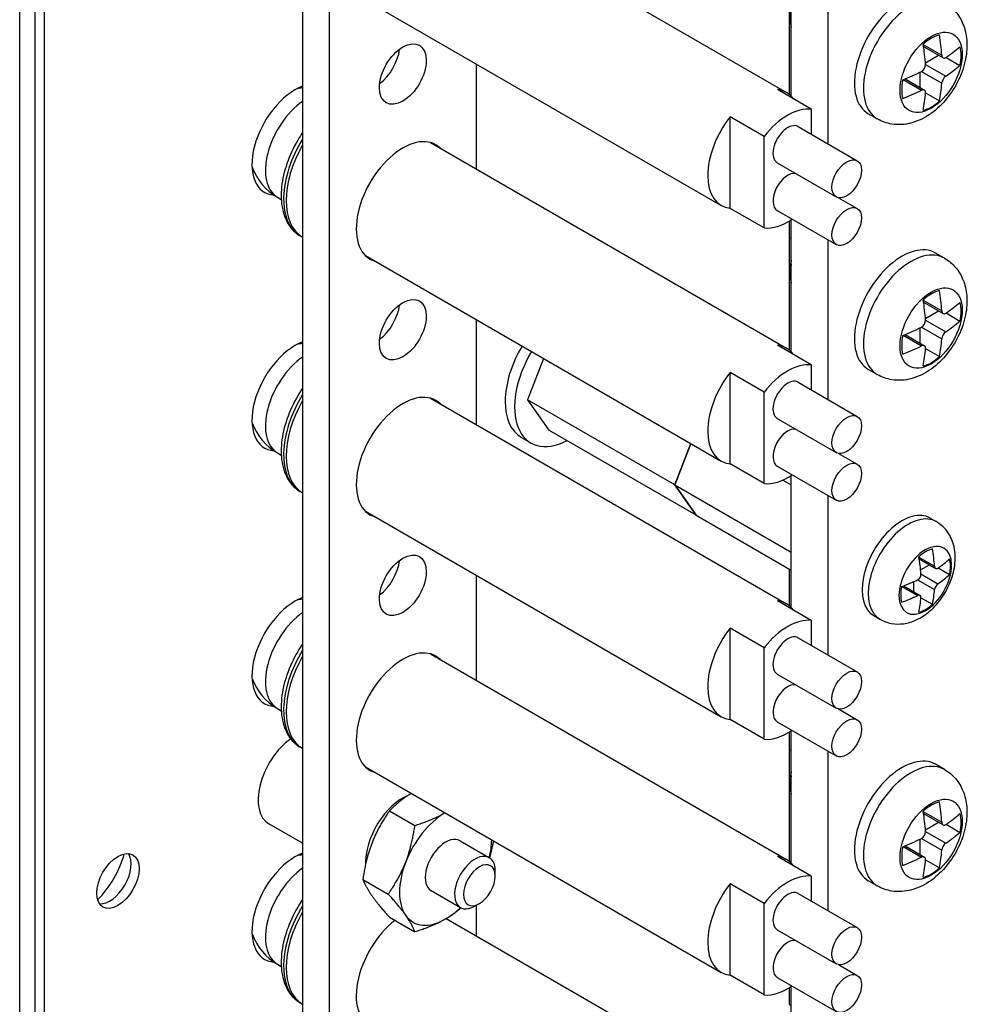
# Model space of a CAD drawing. Header units: inches. Extents: x 0 to 33.1, y 0 to 21.1.
# Tile 11 of 23: x 19.8 to 22.1, y 9.6 to 12. Entities that reach past the tile are written whole.
import ezdxf

# ---------------------------------------------------------------- set-up
doc = ezdxf.new("R2010")
doc.units = ezdxf.units.IN
doc.header["$LTSCALE"] = 0.5
doc.header["$MEASUREMENT"] = 0
doc.layers.add('AM_VIS', color=7, linetype='Continuous', lineweight=30)

msp = doc.modelspace()

# ---------------------------------------------------------------- linework, layer by layer
at = {"layer": 'AM_VIS', "color": 203}
for p, q in [((19.7822, 3.955), (19.7822, 15.7942)), ((19.8188, 15.7431), (19.8188, 3.9039)), ((19.8409, 15.7304), (19.8409, 3.8912)), ((20.8374, 10.0091), (20.9077, 9.9685)), ((20.922, 9.9247), (20.922, 9.9369)), ((20.7684, 9.8896), (20.8387, 9.849)), ((20.8838, 9.8585), (20.8732, 9.8524))]:
    msp.add_line(p, q, dxfattribs=at)
at = {"layer": 'AM_VIS', "color": 161}
for p, q in [((20.46, 15.4546), (20.46, 4.4319)), ((20.5236, 15.4178), (20.5236, 4.3951)), ((20.8772, 11.6178), (20.8772, 11.8694)), ((20.8772, 11.0055), (20.8772, 11.257)), ((21.9639, 10.7821), (21.9787, 10.7736)), ((21.937, 10.6888), (21.9747, 10.667)), ((21.9377, 10.6845), (21.9774, 10.6616)), ((21.9412, 10.658), (21.9624, 10.6703)), ((21.9832, 10.6626), (22.0107, 10.6468)), ((20.8772, 10.3931), (20.8772, 10.6446)), ((21.9421, 10.6482), (21.9828, 10.6247)), ((21.8963, 10.6182), (21.934, 10.5965)), ((21.9004, 10.6198), (21.94, 10.5969)), ((21.925, 10.6055), (21.925, 10.63)), ((21.934, 10.6341), (21.9747, 10.6106)), ((21.9421, 10.5913), (21.9695, 10.5755)), ((21.8289, 10.5483), (21.8437, 10.5398)), ((20.8772, 9.7807), (20.8772, 9.8547))]:
    msp.add_line(p, q, dxfattribs=at)
at = {"layer": 'AM_VIS', "color": 132}
for p, q in [((20.8045, 12.2722), (21.6196, 11.8016)), ((20.6106, 12.0233), (21.4633, 11.5309)), ((21.9477, 11.9164), (21.9919, 11.8909)), ((21.9485, 11.9113), (21.9951, 11.8844)), ((21.9528, 11.8724), (21.9844, 11.8906)), ((21.953, 11.8685), (22.0016, 11.8404)), ((22.0021, 11.8856), (22.0356, 11.8663)), ((21.9398, 11.8134), (21.9398, 11.85)), ((21.9433, 11.8517), (21.9919, 11.8236)), ((21.8992, 11.8323), (21.9433, 11.8068)), ((21.9039, 11.8342), (21.9505, 11.8073)), ((21.6793, 11.7616), (21.598, 11.8085)), ((21.953, 11.8006), (21.9865, 11.7812)), ((21.6793, 11.7616), (21.6793, 11.7015)), ((21.8375, 11.7381), (21.8159, 11.7505)), ((21.5662, 11.6962), (21.4849, 11.7432)), ((21.4849, 11.524), (21.4849, 11.7432)), ((21.6478, 11.7198), (21.7892, 11.6381)), ((20.7668, 11.6816), (21.6196, 11.1892)), ((21.5662, 11.4771), (21.5662, 11.6962)), ((21.5978, 11.6332), (21.7392, 11.5515)), ((20.4003, 11.5505), (20.4091, 11.5454)), ((21.7447, 11.5495), (21.7892, 11.5238)), ((21.5662, 11.4771), (21.4849, 11.524)), ((21.5978, 11.5189), (21.7392, 11.4372)), ((20.4548, 11.4579), (20.46, 11.4548)), ((21.9985, 11.4046), (21.9769, 11.417)), ((20.6106, 11.4109), (21.4633, 10.9186)), ((21.628, 11.3778), (21.628, 11.3656)), ((21.9477, 11.304), (21.9919, 11.2785)), ((21.9485, 11.299), (21.9951, 11.2721)), ((21.9528, 11.26), (21.9844, 11.2782)), ((21.953, 11.2561), (22.0016, 11.2281)), ((22.0021, 11.2733), (22.0356, 11.2539)), ((21.9398, 11.2011), (21.9398, 11.2376)), ((21.9433, 11.2393), (21.9919, 11.2112)), ((21.8992, 11.2199), (21.9433, 11.1944)), ((21.9039, 11.2218), (21.9505, 11.1949)), ((21.6793, 11.1492), (21.598, 11.1961)), ((21.953, 11.1882), (21.9865, 11.1689)), ((21.6793, 11.1492), (21.6793, 11.0892)), ((21.8375, 11.1257), (21.8159, 11.1382)), ((21.5662, 11.0839), (21.4849, 11.1308)), ((21.4849, 10.9116), (21.4849, 11.1308)), ((21.6478, 11.1074), (21.7892, 11.0257)), ((20.7668, 11.0692), (21.6196, 10.5768)), ((21.5662, 10.8647), (21.5662, 11.0839)), ((21.5978, 11.0208), (21.7392, 10.9391)), ((20.4003, 10.9381), (20.4091, 10.9331)), ((21.7447, 10.9371), (21.7892, 10.9114)), ((21.5662, 10.8647), (21.4849, 10.9116)), ((21.5978, 10.9065), (21.7392, 10.8248)), ((20.4548, 10.8455), (20.46, 10.8425)), ((20.6106, 10.7985), (21.4633, 10.3062)), ((21.6793, 10.5368), (21.598, 10.5838)), ((21.6793, 10.5368), (21.6793, 10.4768)), ((21.5662, 10.4715), (21.4849, 10.5184)), ((21.4849, 10.2993), (21.4849, 10.5184)), ((21.6478, 10.495), (21.7892, 10.4134)), ((20.7668, 10.4568), (21.6196, 9.9645)), ((21.5662, 10.2523), (21.5662, 10.4715)), ((21.5978, 10.4084), (21.7392, 10.3268)), ((20.4003, 10.3258), (20.4091, 10.3207)), ((21.7447, 10.3248), (21.7892, 10.2991)), ((21.5662, 10.2523), (21.4849, 10.2993)), ((21.5978, 10.2941), (21.7392, 10.2125)), ((20.4548, 10.2331), (20.46, 10.2301)), ((21.9985, 10.1798), (21.9769, 10.1923)), ((20.6106, 10.1862), (21.4633, 9.6938)), ((21.628, 10.1531), (21.628, 10.1408)), ((21.9477, 10.0793), (21.9919, 10.0538)), ((21.9485, 10.0742), (21.9951, 10.0473)), ((21.9528, 10.0352), (21.9844, 10.0535)), ((22.0021, 10.0485), (22.0356, 10.0292)), ((21.953, 10.0314), (22.0016, 10.0033)), ((21.9398, 9.9763), (21.9398, 10.0128)), ((21.9433, 10.0145), (21.9919, 9.9865)), ((21.8992, 9.9952), (21.9433, 9.9697)), ((21.9039, 9.997), (21.9505, 9.9702)), ((21.6793, 9.9244), (21.598, 9.9714)), ((21.953, 9.9635), (21.9865, 9.9441)), ((21.5662, 9.8591), (21.4849, 9.9061)), ((21.4849, 9.6869), (21.4849, 9.9061)), ((21.6793, 9.9244), (21.6793, 9.8644)), ((21.8375, 9.901), (21.8159, 9.9134)), ((21.6478, 9.8827), (21.7892, 9.801)), ((21.5662, 9.6399), (21.5662, 9.8591)), ((20.8045, 9.8227), (21.6196, 9.3521)), ((21.5978, 9.796), (21.7392, 9.7144)), ((20.4003, 9.7134), (20.4091, 9.7083)), ((21.7447, 9.7124), (21.7892, 9.6867)), ((21.5662, 9.6399), (21.4849, 9.6869)), ((21.5978, 9.6817), (21.7392, 9.6001)), ((20.4548, 9.6207), (20.46, 9.6177))]:
    msp.add_line(p, q, dxfattribs=at)
at = {"layer": 'AM_VIS', "color": 52}
for p, q in [((21.6312, 11.7925), (21.6312, 12.1094)), ((21.7196, 11.6783), (21.7196, 12.0609)), ((21.6312, 11.1801), (21.6312, 11.497)), ((21.7196, 11.0659), (21.7196, 11.4485)), ((20.9845, 10.9752), (21.0072, 10.9621)), ((21.6312, 10.5677), (21.6312, 10.8846)), ((21.7196, 10.4535), (21.7196, 10.8361)), ((21.6312, 9.9553), (21.6312, 10.2722)), ((21.7196, 9.8412), (21.7196, 10.2238)), ((21.6312, 9.343), (21.6312, 9.6599))]:
    msp.add_line(p, q, dxfattribs=at)
at = {"layer": 'AM_VIS', "color": 181}
for p, q in [((21.6266, 12.0666), (21.6263, 11.7969)), ((21.6261, 11.4937), (21.6261, 11.4545)), ((21.6261, 11.4545), (21.6312, 11.4515)), ((21.6266, 11.4542), (21.6263, 11.1846)), ((21.6263, 10.6602), (21.6263, 10.5722)), ((21.6263, 10.2691), (21.6263, 10.2284)), ((21.6263, 10.2284), (21.6312, 10.2256)), ((21.6266, 10.2283), (21.6263, 9.9598)), ((21.6261, 9.6566), (21.6261, 9.6174)), ((21.6261, 9.6174), (21.6312, 9.6144))]:
    msp.add_line(p, q, dxfattribs=at)
at = {"layer": 'AM_VIS', "color": 191}
for p, q in [((21.0372, 11.1646), (20.9988, 11.0656)), ((21.3524, 10.8615), (20.9988, 11.0656)), ((20.9988, 11.0656), (21.0499, 10.993)), ((21.4034, 10.7889), (21.0499, 10.993)), ((21.3908, 10.9604), (21.3524, 10.8615)), ((21.3524, 10.8615), (21.3908, 10.9604)), ((21.6109, 10.8732), (21.6312, 10.8615)), ((21.3524, 10.8615), (21.4034, 10.7889)), ((21.3524, 10.8615), (21.6312, 10.7005)), ((21.4035, 10.7889), (21.3524, 10.8615)), ((21.4034, 10.7889), (21.4035, 10.7889)), ((21.4035, 10.7889), (21.6312, 10.6574))]:
    msp.add_line(p, q, dxfattribs=at)
at = {"layer": 'AM_VIS', "color": 33}
for p, q in [((20.6684, 10.0809), (20.7293, 10.0458)), ((20.6046, 9.9165), (20.6655, 9.8814)), ((20.6684, 9.8258), (20.7293, 9.7906))]:
    msp.add_line(p, q, dxfattribs=at)
at = {"layer": 'AM_VIS', "color": 62}
msp.add_line((20.46, 10.003), (20.3794, 10.0495), dxfattribs=at)
at = {"layer": 'AM_VIS', "color": 132}
for centre, radius, start, end in [((21.9342, 11.8681), 0.0188, 298.9316, 1.0684), ((22.0169, 11.8204), 0.0252, 127.3443, 172.6557), ((20.4705, 11.6722), 0.1405, 94.3035, 99.4575), ((20.4705, 11.6722), 0.1405, 200.5425, 240), ((21.9342, 11.2558), 0.0188, 298.9316, 1.0684), ((22.0169, 11.208), 0.0252, 127.3443, 172.6557), ((20.4705, 11.0598), 0.1405, 94.3035, 99.4575), ((20.4705, 11.0598), 0.1405, 200.5425, 240), ((20.4705, 10.4474), 0.1405, 94.3035, 99.4575), ((20.4705, 10.4474), 0.1405, 200.5425, 240), ((21.9342, 10.031), 0.0188, 298.9316, 1.0684), ((22.0169, 9.9833), 0.0252, 127.3443, 172.6557), ((20.4705, 9.8351), 0.1405, 94.3035, 99.4575), ((20.4705, 9.8351), 0.1405, 200.5425, 240)]:
    msp.add_arc(centre, radius, start, end, dxfattribs=at)
at = {"layer": 'AM_VIS', "color": 161}
for centre, radius, start, end in [((21.9266, 10.6478), 0.0155, 298.3467, 1.6533), ((21.9962, 10.6076), 0.0217, 127.9516, 172.0484)]:
    msp.add_arc(centre, radius, start, end, dxfattribs=at)
at = {"layer": 'AM_VIS', "color": 132}
for centre, major_axis, start_param, end_param in [((21.8964, 11.89), (0.0805, 0.1394), 0, 3.141593), ((21.918, 11.8775), (0.0805, 0.1394), 0, 3.141593), ((21.686, 12.0114), (0.041, 0.071), 2.023366, 2.689023), ((21.9664, 11.8496), (0.0527, 0.0913), 2.356194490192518, 8.639379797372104), ((21.9671, 11.8492), (0.0504, 0.0873), 0.509172, 1.061625), ((21.633, 12.0645), (0.2546, -0.441), 0.866423, 0.976912), ((21.5941, 12.042), (0.2546, -0.441), 0.866423, 0.976912), ((21.6135, 12.0757), (0.5093, 0), 5.578812, 5.689301), ((21.9671, 11.8492), (0.0504, 0.0873), 5.221561, 5.774014), ((21.6135, 12.0308), (0.5093, 0), 5.578812, 5.689301), ((21.6135, 12.0757), (0.5093, 0), 5.306273, 5.416762), ((21.9671, 11.8492), (0.0504, 0.0873), 2.079968, 2.632421), ((21.633, 12.0645), (0.2546, -0.441), 0.593884, 0.704373), ((21.5415, 11.6663), (0.0781, 0.1353), 6.035299, 6.531072), ((21.6135, 12.0308), (0.5093, 0), 5.306273, 5.416762), ((21.5941, 12.042), (0.2546, -0.441), 0.593884, 0.704373), ((20.4705, 11.6722), (0.0703, 0.1217), 0.891719, 3.141593), ((21.9671, 11.8492), (0.0504, 0.0873), 3.650764, 4.203217), ((21.6228, 11.6193), (0.0781, 0.1353), 0.247887, 1.32291), ((21.5415, 11.6663), (0.0781, 0.1353), 1.32291, 3.389479), ((21.6228, 11.6765), (0.025, 0.0433), 0, 3.141593), ((20.5578, 11.6218), (0.0968, 0.1676), 1.58138, 3.131009), ((20.5515, 11.6254), (0.0968, 0.1676), 1.517972, 3.141593), ((21.7642, 11.5948), (0.025, 0.0433), 2.356194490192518, 8.639379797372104), ((21.6228, 11.5622), (0.025, 0.0433), 0.200842, 3.141593), ((21.7642, 11.4805), (0.025, 0.0433), 2.356194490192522, 8.639379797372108), ((21.6228, 11.6193), (0.0781, 0.1353), 3.389479, 4.022069), ((21.8964, 11.2776), (0.0805, 0.1394), 0, 3.141593), ((21.918, 11.2651), (0.0805, 0.1394), 0, 3.141593), ((21.6754, 11.4052), (0.0335, 0.058), 1.987603, 2.356194), ((21.686, 11.399), (0.041, 0.071), 2.023366, 2.689023), ((21.9664, 11.2372), (0.0527, 0.0913), 2.356194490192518, 8.639379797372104), ((21.9671, 11.2368), (0.0504, 0.0873), 0.509172, 1.061625), ((21.633, 11.4521), (0.2546, -0.441), 0.866423, 0.976912), ((21.5941, 11.4297), (0.2546, -0.441), 0.866423, 0.976912), ((21.6135, 11.4633), (0.5093, 0), 5.578812, 5.689301), ((21.9671, 11.2368), (0.0504, 0.0873), 5.221561, 5.774014), ((21.6135, 11.4185), (0.5093, 0), 5.578812, 5.689301), ((21.6135, 11.4633), (0.5093, 0), 5.306273, 5.416762), ((21.9671, 11.2368), (0.0504, 0.0873), 2.079968, 2.632421), ((21.633, 11.4521), (0.2546, -0.441), 0.593884, 0.704373), ((21.5415, 11.0539), (0.0781, 0.1353), 6.035299, 6.531072), ((21.6135, 11.4185), (0.5093, 0), 5.306273, 5.416762), ((21.5941, 11.4297), (0.2546, -0.441), 0.593884, 0.704373), ((20.4705, 11.0598), (0.0703, 0.1217), 0.891719, 3.141593), ((21.9671, 11.2368), (0.0504, 0.0873), 3.650764, 4.203217), ((21.6228, 11.0069), (0.0781, 0.1353), 0.247887, 1.32291), ((21.5415, 11.0539), (0.0781, 0.1353), 1.32291, 3.389479), ((21.6228, 11.0641), (0.025, 0.0433), 0, 3.141593), ((20.5578, 11.0094), (0.0968, 0.1676), 1.58138, 3.131009), ((20.5515, 11.0131), (0.0968, 0.1676), 1.517972, 3.141593), ((21.7642, 10.9824), (0.025, 0.0433), 2.356194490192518, 8.639379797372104), ((21.6228, 10.9498), (0.025, 0.0433), 0.200842, 3.141593), ((21.7642, 10.8681), (0.025, 0.0433), 2.356194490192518, 8.639379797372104), ((21.6228, 11.0069), (0.0781, 0.1353), 3.389479, 4.022069), ((21.5415, 10.4415), (0.0781, 0.1353), 6.035299, 6.531072), ((20.4705, 10.4474), (0.0703, 0.1217), 0.891719, 3.141593), ((21.6228, 10.3946), (0.0781, 0.1353), 0.247887, 1.32291), ((21.5415, 10.4415), (0.0781, 0.1353), 1.32291, 3.389479), ((21.6228, 10.4517), (0.025, 0.0433), 0, 3.141593), ((20.5578, 10.3971), (0.0968, 0.1676), 1.58138, 3.131009), ((20.5515, 10.4007), (0.0968, 0.1676), 1.517972, 3.141593), ((21.7642, 10.3701), (0.025, 0.0433), 2.356194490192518, 8.639379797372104), ((21.6228, 10.3374), (0.025, 0.0433), 0.200842, 3.141593), ((21.7642, 10.2558), (0.025, 0.0433), 2.356194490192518, 8.639379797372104), ((21.6228, 10.3946), (0.0781, 0.1353), 3.389479, 4.022069), ((21.8964, 10.0528), (0.0805, 0.1394), 0, 3.141593), ((21.918, 10.0404), (0.0805, 0.1394), 0, 3.141593), ((21.6754, 10.1804), (0.0335, 0.058), 1.987603, 2.356194), ((21.686, 10.1743), (0.041, 0.071), 2.023366, 2.689023), ((21.9664, 10.0124), (0.0527, 0.0913), 2.356194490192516, 8.639379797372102), ((21.9671, 10.012), (0.0504, 0.0873), 0.509172, 1.061625), ((21.633, 10.2274), (0.2546, -0.441), 0.866423, 0.976912), ((21.5941, 10.2049), (0.2546, -0.441), 0.866423, 0.976912), ((21.6135, 10.2386), (0.5093, 0), 5.578812, 5.689301), ((21.9671, 10.012), (0.0504, 0.0873), 5.221561, 5.774014), ((21.6135, 10.1937), (0.5093, 0), 5.578812, 5.689301), ((21.6135, 10.2386), (0.5093, 0), 5.306273, 5.416762), ((21.9671, 10.012), (0.0504, 0.0873), 2.079968, 2.632421), ((21.633, 10.2274), (0.2546, -0.441), 0.593884, 0.704373), ((21.5415, 9.8291), (0.0781, 0.1353), 6.035299, 6.531072), ((21.6135, 10.1937), (0.5093, 0), 5.306273, 5.416762), ((21.5941, 10.2049), (0.2546, -0.441), 0.593884, 0.704373), ((20.4705, 9.8351), (0.0703, 0.1217), 0.891719, 3.141593), ((21.9671, 10.012), (0.0504, 0.0873), 3.650764, 4.203217), ((21.5415, 9.8291), (0.0781, 0.1353), 1.32291, 3.389479), ((21.6228, 9.7822), (0.0781, 0.1353), 0.247887, 1.32291), ((21.6228, 9.8394), (0.025, 0.0433), 0, 3.141593), ((20.5578, 9.7847), (0.0968, 0.1676), 1.58138, 3.131009), ((20.5515, 9.7883), (0.0968, 0.1676), 1.517972, 3.141593), ((21.7642, 9.7577), (0.025, 0.0433), 2.356194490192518, 8.639379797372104), ((21.6228, 9.725), (0.025, 0.0433), 0.200842, 3.141593), ((21.7642, 9.6434), (0.025, 0.0433), 2.356194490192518, 8.639379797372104), ((21.6228, 9.7822), (0.0781, 0.1353), 3.389479, 4.022069)]:
    msp.add_ellipse(centre, major_axis=major_axis, ratio=0.57735, start_param=start_param, end_param=end_param, dxfattribs=at)
at = {"layer": 'AM_VIS', "color": 161}
for centre, major_axis, start_param, end_param in [((20.7004, 11.8457), (0.0398, 0.0688), 2.356194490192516, 8.6393797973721), ((20.6368, 11.8824), (0.0398, 0.0688), 4.069719, 5.355059), ((20.7004, 11.5395), (0.079, 0.1368), 6.134212, 9.57375), ((20.7004, 11.2333), (0.0398, 0.0688), 2.356194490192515, 8.6393797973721), ((20.6368, 11.27), (0.0398, 0.0688), 4.069719, 5.355059), ((20.7004, 10.9271), (0.079, 0.1368), 6.134212, 9.57375), ((21.8964, 10.6652), (0.0675, 0.1169), 0, 3.141593), ((21.9112, 10.6567), (0.0675, 0.1169), 0, 3.141593), ((21.9524, 10.6329), (0.0446, 0.0773), 5.497787, 11.780972), ((21.9532, 10.6324), (0.0422, 0.0732), 0.509172, 1.061625), ((21.7112, 10.791), (0.1871, -0.3241), 0.877868, 1.0043), ((20.7004, 10.6209), (0.0398, 0.0688), 2.356194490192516, 8.6393797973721), ((21.6786, 10.7722), (0.1871, -0.3241), 0.877868, 1.0043), ((21.6949, 10.8004), (0.3743, 0), 5.590257, 5.716689), ((21.9532, 10.6324), (0.0422, 0.0732), 5.221561, 5.774014), ((20.6368, 10.6576), (0.0398, 0.0688), 4.069719, 5.355059), ((21.6949, 10.7628), (0.3743, 0), 5.590257, 5.716689), ((21.9532, 10.6324), (0.0422, 0.0732), 2.079968, 2.632421), ((21.6949, 10.8004), (0.3743, 0), 5.278885, 5.405318), ((21.6949, 10.7628), (0.3743, 0), 5.278885, 5.405318), ((21.6786, 10.7722), (0.1871, -0.3241), 0.566496, 0.692929), ((21.7112, 10.791), (0.1871, -0.3241), 0.566496, 0.692929), ((21.9532, 10.6324), (0.0422, 0.0732), 3.650764, 4.203217), ((20.7004, 10.3147), (0.079, 0.1368), 6.134212, 9.57375), ((20.7004, 9.7023), (0.079, 0.1368), 0.957876, 3.290565)]:
    msp.add_ellipse(centre, major_axis=major_axis, ratio=0.57735, start_param=start_param, end_param=end_param, dxfattribs=at)
at = {"layer": 'AM_VIS', "color": 203}
for centre, major_axis, start_param, end_param in [((20.4419, 11.6887), (0.0729, 0.1262), 0.608938, 3.420276), ((20.4419, 11.0763), (0.0729, 0.1262), 0.608938, 3.420276), ((20.4419, 10.464), (0.0729, 0.1262), 0.608938, 3.420276), ((20.0176, 9.9128), (0.036, 0.0624), 2.356194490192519, 8.639379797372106), ((19.9292, 9.9639), (0.0785, 0.136), 4.293777, 5.131001), ((19.9984, 9.9239), (0.036, 0.0624), 3.412196, 6.012582), ((20.4419, 9.8516), (0.0729, 0.1262), 0.608938, 3.420276), ((20.8732, 9.9088), (0.0345, 0.0598), 5.497787, 10.210176), ((20.8838, 9.9026), (0.027, 0.0468), 5.497787, 11.780972)]:
    msp.add_ellipse(centre, major_axis=major_axis, ratio=0.57735, start_param=start_param, end_param=end_param, dxfattribs=at)
at = {"layer": 'AM_VIS', "color": 52}
for centre, end_param in [((21.0783, 11.1376), 3.141593), ((21.1009, 11.1245), 3.873783)]:
    msp.add_ellipse(centre, major_axis=(0.0938, 0.1624), ratio=0.57735, start_param=1.555601, end_param=end_param, dxfattribs=at)
at = {"layer": 'AM_VIS', "color": 62}
msp.add_ellipse((20.4419, 10.1578), major_axis=(0.0625, 0.1083), ratio=0.57735, start_param=0.901252, end_param=3.141593, dxfattribs=at)
at = {"layer": 'AM_VIS', "color": 73}
msp.add_ellipse((20.7004, 10.0085), major_axis=(0.0632, 0.1096), ratio=0.57735, start_param=0.630912, end_param=2.402402, dxfattribs=at)
at = {"layer": 'AM_VIS', "color": 33}
for major_axis, start_param, end_param in [((0.0781, 0.1353), 0.799513, 1.832596), ((0.0345, 0.0598), 0, 3.141593), ((0.0781, 0.1353), 5.16977, 5.483673), ((0.0781, 0.1353), 1.832596, 2.879793), ((0.0781, 0.1353), 3.926991, 4.255008), ((0.0781, 0.1353), 2.879793, 3.926991)]:
    msp.add_ellipse((20.8029, 9.9493), major_axis=major_axis, ratio=0.57735, start_param=start_param, end_param=end_param, dxfattribs=at)
at = {"layer": 'AM_VIS', "color": 132}
for points, knots in [([(21.9985, 12.017), (22.0085, 12.0111), (22.0175, 12.0035), (22.0327, 11.9858), (22.0385, 11.9757), (22.0479, 11.9529), (22.0506, 11.9403), (22.0532, 11.9119), (22.0519, 11.8962), (22.0454, 11.8639), (22.0397, 11.8473), (22.0246, 11.8159), (22.0153, 11.801), (21.9934, 11.774), (21.9809, 11.7617), (21.9525, 11.7413), (21.9366, 11.733), (21.9041, 11.7246), (21.8883, 11.7232), (21.8602, 11.7277), (21.8483, 11.7319), (21.8375, 11.7381)], [5.497787, 5.497787, 5.497787, 5.497787, 5.698717, 5.698717, 5.916158, 5.916158, 6.185375, 6.185375, 6.537696, 6.537696, 6.937171, 6.937171, 7.33386, 7.33386, 7.732357, 7.732357, 8.12428, 8.12428, 8.423984, 8.423984, 8.63938, 8.63938, 8.63938, 8.63938]), ([(21.9919, 11.8909), (21.9919, 11.8909), (21.9919, 11.8909), (21.992, 11.8894), (21.9923, 11.888), (21.9934, 11.8858), (21.9942, 11.8849), (21.9951, 11.8844), (21.9959, 11.8839), (21.997, 11.8837), (21.9993, 11.884), (22.0005, 11.8845), (22.0016, 11.8853), (22.0016, 11.8853), (22.0016, 11.8853)], [-0.01036497, -0.01036497, -0.01036497, -0.01036497, -0.01034722, -0.01034722, -0.00517361, -0.00517361, 0, 0, 0, 0.00517361, 0.00517361, 0.01034722, 0.01034722, 0.01036497, 0.01036497, 0.01036497, 0.01036497]), ([(21.953, 11.8012), (21.953, 11.8012), (21.953, 11.8012), (21.9531, 11.8025), (21.953, 11.8038), (21.9521, 11.806), (21.9514, 11.8068), (21.9505, 11.8073), (21.9497, 11.8078), (21.9485, 11.808), (21.946, 11.8078), (21.9446, 11.8074), (21.9433, 11.8068)], [-0.01036497, -0.01036497, -0.01036497, -0.01036497, -0.01034722, -0.01034722, -0.00517361, -0.00517361, 0, 0, 0, 0.00518252, 0.00518252, 0.01036504, 0.01036504, 0.01036504, 0.01036504]), ([(20.46, 11.7055), (20.4559, 11.6996), (20.452, 11.6934), (20.438, 11.6694), (20.4293, 11.6506), (20.4162, 11.6127), (20.4118, 11.5936), (20.408, 11.5566), (20.4086, 11.5388), (20.4153, 11.5065), (20.4213, 11.492), (20.4369, 11.4709), (20.4452, 11.4634), (20.4548, 11.4579)], [2.228274, 2.228274, 2.228274, 2.228274, 2.345993, 2.345993, 2.679727, 2.679727, 3.014759, 3.014759, 3.352411, 3.352411, 3.681726, 3.681726, 3.926991, 3.926991, 3.926991, 3.926991]), ([(21.9985, 11.4046), (22.0085, 11.3988), (22.0175, 11.3911), (22.0327, 11.3735), (22.0385, 11.3633), (22.0479, 11.3406), (22.0506, 11.3279), (22.0532, 11.2995), (22.0519, 11.2839), (22.0454, 11.2515), (22.0397, 11.2349), (22.0246, 11.2035), (22.0153, 11.1887), (21.9934, 11.1616), (21.9809, 11.1493), (21.9525, 11.1289), (21.9366, 11.1206), (21.9041, 11.1122), (21.8883, 11.1108), (21.8602, 11.1154), (21.8483, 11.1195), (21.8375, 11.1257)], [5.497787, 5.497787, 5.497787, 5.497787, 5.698717, 5.698717, 5.916158, 5.916158, 6.185375, 6.185375, 6.537696, 6.537696, 6.937171, 6.937171, 7.33386, 7.33386, 7.732357, 7.732357, 8.12428, 8.12428, 8.423984, 8.423984, 8.63938, 8.63938, 8.63938, 8.63938]), ([(21.9919, 11.2785), (21.9919, 11.2785), (21.9919, 11.2785), (21.992, 11.2771), (21.9923, 11.2757), (21.9934, 11.2734), (21.9942, 11.2726), (21.9951, 11.2721), (21.9959, 11.2716), (21.997, 11.2714), (21.9993, 11.2717), (22.0005, 11.2722), (22.0016, 11.2729), (22.0016, 11.2729), (22.0016, 11.2729)], [-0.01036497, -0.01036497, -0.01036497, -0.01036497, -0.01034722, -0.01034722, -0.00517361, -0.00517361, 0, 0, 0, 0.00517361, 0.00517361, 0.01034722, 0.01034722, 0.01036497, 0.01036497, 0.01036497, 0.01036497]), ([(20.46, 11.0932), (20.4559, 11.0872), (20.452, 11.081), (20.438, 11.057), (20.4293, 11.0382), (20.4162, 11.0003), (20.4118, 10.9812), (20.408, 10.9442), (20.4086, 10.9264), (20.4153, 10.8942), (20.4213, 10.8796), (20.4369, 10.8586), (20.4452, 10.851), (20.4548, 10.8455)], [2.228274, 2.228274, 2.228274, 2.228274, 2.345993, 2.345993, 2.679727, 2.679727, 3.014759, 3.014759, 3.352411, 3.352411, 3.681726, 3.681726, 3.926991, 3.926991, 3.926991, 3.926991]), ([(20.46, 10.4808), (20.4559, 10.4748), (20.452, 10.4687), (20.438, 10.4446), (20.4293, 10.4259), (20.4162, 10.3879), (20.4118, 10.3688), (20.408, 10.3319), (20.4086, 10.314), (20.4153, 10.2818), (20.4213, 10.2673), (20.4369, 10.2462), (20.4452, 10.2386), (20.4548, 10.2331)], [2.228274, 2.228274, 2.228274, 2.228274, 2.345993, 2.345993, 2.679727, 2.679727, 3.014759, 3.014759, 3.352411, 3.352411, 3.681726, 3.681726, 3.926991, 3.926991, 3.926991, 3.926991]), ([(21.9985, 10.1798), (22.0085, 10.174), (22.0175, 10.1664), (22.0327, 10.1487), (22.0385, 10.1386), (22.0479, 10.1158), (22.0506, 10.1032), (22.0532, 10.0747), (22.0519, 10.0591), (22.0454, 10.0268), (22.0397, 10.0102), (22.0246, 9.9787), (22.0153, 9.9639), (21.9934, 9.9369), (21.9809, 9.9246), (21.9525, 9.9042), (21.9366, 9.8958), (21.9041, 9.8875), (21.8883, 9.886), (21.8602, 9.8906), (21.8483, 9.8947), (21.8375, 9.901)], [5.497787, 5.497787, 5.497787, 5.497787, 5.698717, 5.698717, 5.916158, 5.916158, 6.185375, 6.185375, 6.537696, 6.537696, 6.937171, 6.937171, 7.33386, 7.33386, 7.732357, 7.732357, 8.12428, 8.12428, 8.423984, 8.423984, 8.63938, 8.63938, 8.63938, 8.63938]), ([(21.9919, 10.0538), (21.9919, 10.0538), (21.9919, 10.0538), (21.992, 10.0523), (21.9923, 10.0509), (21.9934, 10.0487), (21.9942, 10.0478), (21.9951, 10.0473), (21.9959, 10.0468), (21.997, 10.0466), (21.9993, 10.0469), (22.0005, 10.0474), (22.0016, 10.0482), (22.0016, 10.0482), (22.0016, 10.0482)], [-0.01036497, -0.01036497, -0.01036497, -0.01036497, -0.01034722, -0.01034722, -0.00517361, -0.00517361, 0, 0, 0, 0.00517361, 0.00517361, 0.01034722, 0.01034722, 0.01036497, 0.01036497, 0.01036497, 0.01036497]), ([(20.46, 9.8684), (20.4559, 9.8624), (20.452, 9.8563), (20.438, 9.8323), (20.4293, 9.8135), (20.4162, 9.7756), (20.4118, 9.7564), (20.408, 9.7195), (20.4086, 9.7017), (20.4153, 9.6694), (20.4213, 9.6549), (20.4369, 9.6338), (20.4452, 9.6263), (20.4548, 9.6207)], [2.228274, 2.228274, 2.228274, 2.228274, 2.345993, 2.345993, 2.679727, 2.679727, 3.014759, 3.014759, 3.352411, 3.352411, 3.681726, 3.681726, 3.926991, 3.926991, 3.926991, 3.926991])]:
    msp.add_open_spline(points, degree=3, knots=knots, dxfattribs=at)
at = {"layer": 'AM_VIS', "color": 132, "extrusion": (1.46e-14, 2.56e-14, -1)}
msp.add_open_spline([(21.953, 11.1888), (21.953, 11.1888), (21.953, 11.1888), (21.9531, 11.1902), (21.953, 11.1915), (21.9521, 11.1936), (21.9514, 11.1944), (21.9505, 11.1949), (21.9497, 11.1954), (21.9485, 11.1956), (21.946, 11.1955), (21.9446, 11.1951), (21.9433, 11.1944)], degree=3, knots=[-0.01036497, -0.01036497, -0.01036497, -0.01036497, -0.01034722, -0.01034722, -0.00517361, -0.00517361, 0, 0, 0, 0.00518252, 0.00518252, 0.01036504, 0.01036504, 0.01036504, 0.01036504], dxfattribs=at)
at = {"layer": 'AM_VIS', "color": 161}
msp.add_open_spline([(21.8437, 10.5398), (21.8522, 10.5348), (21.8616, 10.5315), (21.8808, 10.5279), (21.8907, 10.5278), (21.9112, 10.5305), (21.9215, 10.5338), (21.9432, 10.5438), (21.954, 10.5512), (21.9748, 10.5694), (21.9845, 10.5805), (22.0011, 10.6046), (22.0079, 10.6176), (22.0185, 10.6448), (22.0221, 10.6591), (22.025, 10.6884), (22.0244, 10.7035), (22.0167, 10.7307), (22.0111, 10.7428), (21.9959, 10.7613), (21.9878, 10.7683), (21.9787, 10.7736)], degree=3, knots=[3.926991, 3.926991, 3.926991, 3.926991, 4.127088, 4.127088, 4.343481, 4.343481, 4.611084, 4.611084, 4.962215, 4.962215, 5.363429, 5.363429, 5.762505, 5.762505, 6.163316, 6.163316, 6.556308, 6.556308, 6.854136, 6.854136, 7.068583, 7.068583, 7.068583, 7.068583], dxfattribs=at)
at = {"layer": 'AM_VIS', "color": 161, "extrusion": (3.8e-15, 7.9e-15, -1)}
msp.add_open_spline([(21.9747, 10.667), (21.9747, 10.667), (21.9747, 10.667), (21.9748, 10.6658), (21.9751, 10.6646), (21.976, 10.6627), (21.9767, 10.662), (21.9774, 10.6616), (21.9781, 10.6612), (21.979, 10.661), (21.9809, 10.6613), (21.9819, 10.6617), (21.9828, 10.6623), (21.9828, 10.6623), (21.9828, 10.6623)], degree=3, knots=[-0.00869467, -0.00869467, -0.00869467, -0.00869467, -0.00867528, -0.00867528, -0.00433764, -0.00433764, 0, 0, 0, 0.00433764, 0.00433764, 0.00867528, 0.00867528, 0.00869467, 0.00869467, 0.00869467, 0.00869467], dxfattribs=at)
at = {"layer": 'AM_VIS', "color": 161, "extrusion": (1.29e-14, 2.87e-14, -1)}
msp.add_open_spline([(21.9421, 10.5918), (21.9421, 10.5918), (21.9421, 10.5918), (21.9422, 10.5929), (21.9421, 10.594), (21.9414, 10.5958), (21.9408, 10.5965), (21.94, 10.5969), (21.9393, 10.5973), (21.9384, 10.5975), (21.9363, 10.5974), (21.9351, 10.597), (21.934, 10.5965), (21.934, 10.5965), (21.934, 10.5965)], degree=3, knots=[-0.00869467, -0.00869467, -0.00869467, -0.00869467, -0.00867528, -0.00867528, -0.00433764, -0.00433764, 0, 0, 0, 0.00433764, 0.00433764, 0.00867528, 0.00867528, 0.00869467, 0.00869467, 0.00869467, 0.00869467], dxfattribs=at)
at = {"layer": 'AM_VIS', "color": 33}
for points, weights in [([(20.7208, 10.1225), (20.6921, 10.1057), (20.6684, 10.0809)], [1.00189186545, 1.03698408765, 1]), ([(20.7293, 10.0458), (20.7723, 10.0595), (20.8014, 10.076)], [1, 1.03698408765, 1.00189186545]), ([(20.6266, 10.0044), (20.6118, 9.9663), (20.6046, 9.9165)], [1, 1.0379548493, 1]), ([(20.9174, 10.009), (20.9135, 9.9874), (20.9079, 9.9684)], [1.01209290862, 1.02259948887, 1.01707179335]), ([(20.6046, 9.9165), (20.6118, 9.8979), (20.6266, 9.8768)], [1, 1.0379548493, 1]), ([(20.6266, 9.8768), (20.6415, 9.8558), (20.6684, 9.8258)], [1, 1.0379548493, 1]), ([(20.7073, 9.8303), (20.6925, 9.8514), (20.6655, 9.8814)], [1, 1.0379548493, 1]), ([(20.8401, 9.8483), (20.823, 9.8334), (20.8029, 9.8218)], [1.01677835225, 1.02543751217, 1]), ([(20.8029, 9.8218), (20.7733, 9.8047), (20.7293, 9.7906)], [1, 1.0379548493, 1])]:
    msp.add_rational_spline(points, weights, degree=2, dxfattribs=at)
at = {"layer": 'AM_VIS', "color": 33, "extrusion": (-1.919e-13, 1.077e-13, -1)}
msp.add_rational_spline([(20.6684, 10.0809), (20.6415, 10.0426), (20.6266, 10.0044)], [1, 1.0379548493, 1], degree=2, dxfattribs=at)
at = {"layer": 'AM_VIS', "color": 33, "extrusion": (1.257e-13, -3.32e-14, -1)}
msp.add_rational_spline([(20.7073, 9.9579), (20.7221, 9.996), (20.7293, 10.0458)], [1, 1.0379548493, 1], degree=2, dxfattribs=at)
at = {"layer": 'AM_VIS', "color": 33, "extrusion": (-1.916e-13, 1.075e-13, -1)}
msp.add_rational_spline([(20.6655, 9.8814), (20.6925, 9.9197), (20.7073, 9.9579)], [1, 1.0379548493, 1], degree=2, dxfattribs=at)
at = {"layer": 'AM_VIS', "color": 132, "extrusion": (1.79e-14, 3.14e-14, -1)}
msp.add_open_spline([(21.953, 9.9641), (21.953, 9.9641), (21.953, 9.9641), (21.9531, 9.9654), (21.953, 9.9667), (21.9521, 9.9688), (21.9514, 9.9697), (21.9505, 9.9702), (21.9497, 9.9707), (21.9485, 9.9709), (21.946, 9.9707), (21.9446, 9.9703), (21.9433, 9.9697)], degree=3, knots=[-0.01036497, -0.01036497, -0.01036497, -0.01036497, -0.01034722, -0.01034722, -0.00517361, -0.00517361, 0, 0, 0, 0.00518252, 0.00518252, 0.01036504, 0.01036504, 0.01036504, 0.01036504], dxfattribs=at)
at = {"layer": 'AM_VIS', "color": 33, "extrusion": (3.736e-13, 2.141e-13, -1)}
msp.add_rational_spline([(20.7293, 9.7906), (20.7221, 9.8092), (20.7073, 9.8303)], [1, 1.0379548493, 1], degree=2, dxfattribs=at)

doc.saveas('drawing.dxf')
